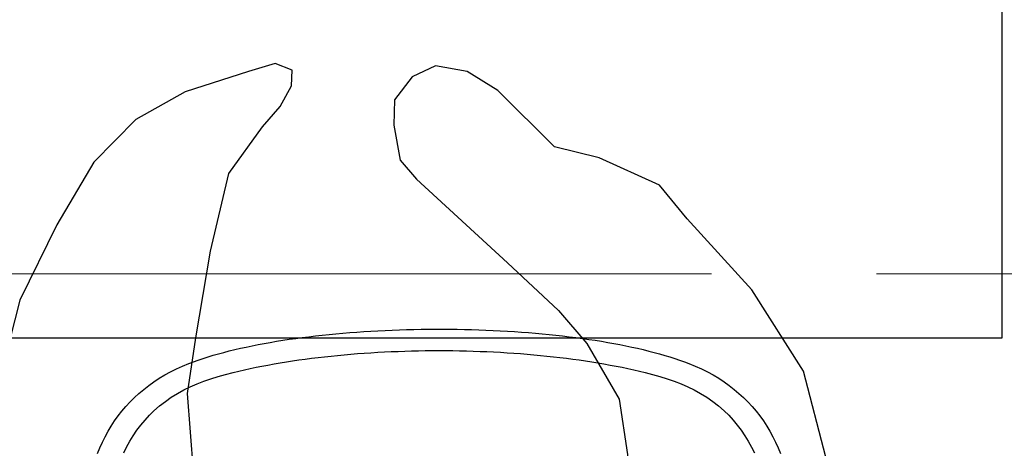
# Model space of a CAD drawing. Header units: millimetres. Extents: x 45699 to 251499, y 244 to 86446.
# Tile 54 of 240: x 96025 to 96622, y 34414 to 34674. Entities that reach past the tile are written whole.
import ezdxf

# ---------------------------------------------------------------- set-up
doc = ezdxf.new("R2010")
doc.units = ezdxf.units.MM
doc.header["$LTSCALE"] = 400
doc.linetypes.add('CENTER', pattern=[2, 1.25, -0.25, 0.25, -0.25])
for name, color, linetype in [('inr', 4, 'Continuous'), ('stramien', 1, 'CENTER'), ('symbol', 1, 'Continuous')]:
    doc.layers.add(name, color=color, linetype=linetype)

# ---------------------------------------------------------------- blocks, each defined once
blk = doc.blocks.new('symb-ps03_b2')
blk.add_lwpolyline([(82.2, -333.73), (93.49, -323.27), (109.57, -304.53), (119.85, -284.69), (121.28, -230.81), (122.48, -183.75), (115.83, -150.44), (104.24, -98.36), (90.78, -52.15), (69.01, -24.79), (57.73, -13.18), (50.16, -0.87), (49.41, 8.49), (59.39, 12.98), (75.77, 8.94), (114.72, -1.3), (145.34, -16.57), (172.08, -41.05), (196.39, -77.8), (221.07, -122.2), (235.72, -169.19), (249.93, -232.34), (265.93, -289.97), (270.29, -324.82), (267.36, -365.38), (252.24, -399.32), (234.6, -432.83), (213.47, -457.47), (181.15, -475.38), (140.99, -499.03), (102.83, -516.9), (26.94, -533.46), (-23.26, -539.32), (-83.08, -537.53), (-129.91, -527.67), (-165.07, -510.66), (-191.76, -478.72), (-217.74, -447.52), (-240.83, -394.03), (-258.09, -313.42), (-261.73, -241.7), (-250.83, -189), (-222.05, -138.32), (-185.21, -93.42), (-169.5, -72.24), (-133.78, -53.89), (-107.08, -45.73), (-74.51, -9.97), (-56.54, 2.32), (-37.52, 6.69), (-22.96, 0.81), (-11.7, -12.58), (-10.52, -27.93), (-13.17, -49.25), (-22.57, -61.11), (-75.09, -114.54), (-104.49, -144.91), (-120.66, -165.69), (-138.44, -200.31), (-141.83, -234.06), (-134.63, -284.5), (-123.43, -302.13), (-94.37, -318.79), (-69.05, -327.19), (-51.69, -333.04)])
blk.add_lwpolyline([(-74.51, -413.35, 0.078796), (-66.05, -458.32, 0.088041), (-45.71, -493.94, 0.105312), (-14.5, -518.49, 0.121926), (19.15, -525.8, 0.121926), (52.32, -516.57, 0.105312), (82.08, -490.27, 0.088041), (100.34, -453.54, 0.078796), (106.21, -408.16, 0.078796), (97.75, -363.19, 0.088041), (77.41, -327.57, 0.105312), (46.19, -303.02, 0.121926), (12.55, -295.71, 0.121926), (-20.62, -304.93, 0.105312), (-50.38, -331.24, 0.088041), (-68.65, -367.96, 0.078796)], format="xyb", close=True)
blk = doc.blocks.new('NUM1-CN02_B2')
for p, q in [((-5.46, -0.03), (-1.08, 0)), ((-1.08, 0), (3.3, 0)), ((-89.66, -6.14), (-85.74, -5.58)), ((-85.74, -5.58), (-81.78, -5.05)), ((-81.78, -5.05), (-77.78, -4.54)), ((-77.78, -4.54), (-73.73, -4.06)), ((-73.73, -4.06), (-69.65, -3.61)), ((-69.65, -3.61), (-65.54, -3.18)), ((-65.54, -3.18), (-61.39, -2.78)), ((-61.39, -2.78), (-57.21, -2.41)), ((-57.21, -2.41), (-53.01, -2.07)), ((-53.01, -2.07), (-48.78, -1.75)), ((-48.78, -1.75), (-44.52, -1.46)), ((-44.52, -1.46), (-40.24, -1.19)), ((-40.24, -1.19), (-35.94, -0.95)), ((-35.94, -0.95), (-31.62, -0.74)), ((-31.62, -0.74), (-27.29, -0.55)), ((-27.29, -0.55), (-22.94, -0.39)), ((-22.94, -0.39), (-18.58, -0.26)), ((-18.58, -0.26), (-14.22, -0.16)), ((-14.22, -0.16), (-9.84, -0.08)), ((-9.84, -0.08), (-5.46, -0.03)), ((3.3, 0), (7.69, -0.03)), ((7.69, -0.03), (12.07, -0.08)), ((12.07, -0.08), (16.44, -0.16)), ((16.44, -0.16), (20.81, -0.27)), ((20.81, -0.27), (25.16, -0.4)), ((25.16, -0.4), (29.51, -0.57)), ((29.51, -0.57), (33.84, -0.75)), ((33.84, -0.75), (38.16, -0.97)), ((38.16, -0.97), (42.45, -1.21)), ((42.45, -1.21), (46.73, -1.47)), ((46.73, -1.47), (50.98, -1.77)), ((50.98, -1.77), (55.21, -2.09)), ((55.21, -2.09), (59.42, -2.43)), ((59.42, -2.43), (63.59, -2.81)), ((63.59, -2.81), (67.74, -3.21)), ((67.74, -3.21), (71.85, -3.63)), ((71.85, -3.63), (75.92, -4.09)), ((75.92, -4.09), (79.96, -4.57)), ((79.96, -4.57), (83.96, -5.07)), ((83.96, -5.07), (87.92, -5.61)), ((87.92, -5.61), (91.83, -6.16)), ((-122.64, -12.37), (-119.21, -11.57)), ((-119.21, -11.57), (-115.71, -10.8)), ((-115.71, -10.8), (-112.15, -10.05)), ((-112.15, -10.05), (-108.54, -9.33)), ((-108.54, -9.33), (-104.87, -8.64)), ((-104.87, -8.64), (-101.14, -7.97)), ((-101.14, -7.97), (-97.36, -7.33)), ((-97.36, -7.33), (-93.54, -6.72)), ((-93.54, -6.72), (-89.66, -6.14)), ((91.83, -6.16), (95.7, -6.75)), ((95.7, -6.75), (99.52, -7.36)), ((99.52, -7.36), (103.29, -8)), ((103.29, -8), (107.01, -8.67)), ((107.01, -8.67), (110.68, -9.36)), ((110.68, -9.36), (114.29, -10.08)), ((114.29, -10.08), (117.84, -10.82)), ((117.84, -10.82), (121.33, -11.59)), ((121.33, -11.59), (124.75, -12.39)), ((-144.76, -18.71), (-141.82, -17.73)), ((-141.82, -17.73), (-138.8, -16.77)), ((-138.8, -16.77), (-135.71, -15.83)), ((-135.71, -15.83), (-132.55, -14.93)), ((-132.55, -14.93), (-129.31, -14.05)), ((-129.31, -14.05), (-126.01, -13.2)), ((-126.01, -13.2), (-122.64, -12.37)), ((-79.98, -18.12), (-76.11, -17.62)), ((-76.11, -17.62), (-72.21, -17.14)), ((-72.21, -17.14), (-68.29, -16.69)), ((-68.29, -16.69), (-64.34, -16.26)), ((-64.34, -16.26), (-60.37, -15.86)), ((-60.37, -15.86), (-56.37, -15.49)), ((-56.37, -15.49), (-52.35, -15.14)), ((-52.35, -15.14), (-48.32, -14.81)), ((-48.32, -14.81), (-44.27, -14.52)), ((-44.27, -14.52), (-40.2, -14.25)), ((-40.2, -14.25), (-36.11, -14)), ((-36.11, -14), (-32.02, -13.78)), ((-32.02, -13.78), (-27.91, -13.59)), ((-27.91, -13.59), (-23.79, -13.42)), ((-23.79, -13.42), (-19.66, -13.28)), ((-19.66, -13.28), (-15.53, -13.16)), ((-15.53, -13.16), (-11.39, -13.07)), ((-11.39, -13.07), (-7.24, -13.01)), ((-7.24, -13.01), (-3.1, -12.97)), ((-3.1, -12.97), (1.05, -12.95)), ((1.05, -12.95), (5.2, -12.97)), ((5.2, -12.97), (9.35, -13.01)), ((9.35, -13.01), (13.5, -13.07)), ((13.5, -13.07), (17.64, -13.16)), ((17.64, -13.16), (21.77, -13.28)), ((21.77, -13.28), (25.9, -13.42)), ((25.9, -13.42), (30.02, -13.59)), ((30.02, -13.59), (34.13, -13.78)), ((34.13, -13.78), (38.22, -14)), ((38.22, -14), (42.31, -14.25)), ((42.31, -14.25), (46.38, -14.52)), ((46.38, -14.52), (50.43, -14.82)), ((50.43, -14.82), (54.46, -15.14)), ((54.46, -15.14), (58.48, -15.49)), ((58.48, -15.49), (62.48, -15.87)), ((62.48, -15.87), (66.45, -16.27)), ((66.45, -16.27), (70.4, -16.7)), ((70.4, -16.7), (74.33, -17.15)), ((74.33, -17.15), (78.23, -17.63)), ((78.23, -17.63), (82.1, -18.13)), ((124.75, -12.39), (128.12, -13.22)), ((128.12, -13.22), (131.41, -14.07)), ((131.41, -14.07), (134.64, -14.95)), ((134.64, -14.95), (137.79, -15.85)), ((137.79, -15.85), (140.88, -16.78)), ((140.88, -16.78), (143.88, -17.74)), ((143.88, -17.74), (146.81, -18.72)), ((-157.97, -24.01), (-154.24, -22.33)), ((-154.24, -22.33), (-150.4, -20.77)), ((-150.4, -20.77), (-147.62, -19.73)), ((-150.4, -20.77), (-150.4, -20.77)), ((-147.62, -19.73), (-144.76, -18.71)), ((-116.85, -24.59), (-113.33, -23.83)), ((-113.33, -23.83), (-109.78, -23.09)), ((-109.78, -23.09), (-106.18, -22.38)), ((-106.18, -22.38), (-102.55, -21.69)), ((-102.55, -21.69), (-98.87, -21.03)), ((-98.87, -21.03), (-95.16, -20.4)), ((-95.16, -20.4), (-91.42, -19.79)), ((-91.42, -19.79), (-87.64, -19.21)), ((-87.64, -19.21), (-83.83, -18.65)), ((-83.83, -18.65), (-79.98, -18.12)), ((82.1, -18.13), (85.94, -18.66)), ((85.94, -18.66), (89.75, -19.22)), ((89.75, -19.22), (93.53, -19.8)), ((93.53, -19.8), (97.28, -20.41)), ((97.28, -20.41), (100.99, -21.04)), ((100.99, -21.04), (104.67, -21.7)), ((104.67, -21.7), (108.3, -22.38)), ((108.3, -22.38), (111.9, -23.09)), ((111.9, -23.09), (115.46, -23.83)), ((115.46, -23.83), (118.97, -24.59)), ((146.81, -18.72), (149.66, -19.73)), ((149.66, -19.73), (152.43, -20.77)), ((152.43, -20.77), (156.28, -22.33)), ((152.43, -20.77), (152.43, -20.77)), ((156.28, -22.33), (160.01, -24.01)), ((-171.68, -31.87), (-168.43, -29.74)), ((-168.43, -29.74), (-165.06, -27.72)), ((-165.06, -27.72), (-161.58, -25.81)), ((-161.58, -25.81), (-157.97, -24.01)), ((-137.12, -29.99), (-132.76, -28.62)), ((-132.76, -28.62), (-128.3, -27.36)), ((-128.3, -27.36), (-123.74, -26.2)), ((-123.74, -26.2), (-120.31, -25.38)), ((-120.31, -25.38), (-116.85, -24.59)), ((118.97, -24.59), (122.44, -25.38)), ((122.44, -25.38), (125.87, -26.2)), ((125.87, -26.2), (130.43, -27.36)), ((130.43, -27.36), (134.89, -28.62)), ((134.89, -28.62), (139.25, -29.98)), ((160.01, -24.01), (163.61, -25.81)), ((163.61, -25.81), (167.1, -27.72)), ((167.1, -27.72), (170.47, -29.74)), ((170.47, -29.74), (173.72, -31.87)), ((-177.81, -36.44), (-174.81, -34.1)), ((-174.81, -34.1), (-171.68, -31.87)), ((-153.56, -36.8), (-149.61, -34.87)), ((-149.61, -34.87), (-145.55, -33.1)), ((-145.55, -33.1), (-141.39, -31.47)), ((-141.39, -31.47), (-137.12, -29.99)), ((139.25, -29.98), (143.52, -31.47)), ((143.52, -31.47), (147.68, -33.09)), ((147.68, -33.09), (151.74, -34.87)), ((151.74, -34.87), (155.69, -36.8)), ((173.72, -31.87), (176.84, -34.1)), ((176.84, -34.1), (179.85, -36.44)), ((-186.11, -44.07), (-183.46, -41.43)), ((-183.46, -41.43), (-180.7, -38.88)), ((-180.7, -38.88), (-177.81, -36.44)), ((-164.73, -43.72), (-161.12, -41.22)), ((-161.12, -41.22), (-157.4, -38.92)), ((-157.4, -38.92), (-153.56, -36.8)), ((155.69, -36.8), (159.52, -38.91)), ((159.52, -38.91), (163.25, -41.22)), ((163.25, -41.22), (166.86, -43.72)), ((179.85, -36.44), (182.74, -38.88)), ((182.74, -38.88), (185.5, -41.43)), ((185.5, -41.43), (188.15, -44.07)), ((-191.03, -49.63), (-188.63, -46.8)), ((-188.63, -46.8), (-186.11, -44.07)), ((-171.6, -49.4), (-168.23, -46.45)), ((-168.23, -46.45), (-164.73, -43.72)), ((166.86, -43.72), (170.35, -46.45)), ((170.35, -46.45), (173.73, -49.4)), ((188.15, -44.07), (190.67, -46.8)), ((190.67, -46.8), (193.07, -49.63)), ((-195.47, -55.56), (-193.31, -52.55)), ((-193.31, -52.55), (-191.03, -49.63)), ((-177.05, -55.01), (-174.39, -52.13)), ((-174.39, -52.13), (-171.6, -49.4)), ((-171.6, -49.4), (-171.6, -49.4)), ((173.73, -49.4), (176.52, -52.13)), ((176.52, -52.13), (179.18, -55.01)), ((193.07, -49.63), (195.35, -52.55)), ((195.35, -52.55), (197.51, -55.56)), ((-199.42, -61.83), (-197.5, -58.65)), ((-197.5, -58.65), (-195.47, -55.56)), ((-181.96, -61.2), (-179.57, -58.04)), ((-179.57, -58.04), (-177.05, -55.01)), ((179.18, -55.01), (181.7, -58.04)), ((181.7, -58.04), (184.08, -61.2)), ((197.51, -55.56), (199.54, -58.65)), ((199.54, -58.65), (201.46, -61.83)), ((-202.88, -68.44), (-201.21, -65.09)), ((-201.21, -65.09), (-199.42, -61.83)), ((-186.27, -67.86), (-184.19, -64.47)), ((-184.19, -64.47), (-181.96, -61.2)), ((184.08, -61.2), (186.32, -64.47)), ((186.32, -64.47), (188.4, -67.86)), ((201.46, -61.83), (203.25, -65.09)), ((203.25, -65.09), (204.91, -68.44)), ((-204.42, -71.85), (-202.88, -68.44)), ((-189.96, -74.9), (-188.2, -71.34)), ((-188.2, -71.34), (-186.27, -67.86)), ((188.4, -67.86), (190.33, -71.34)), ((190.33, -71.34), (192.09, -74.9)), ((204.91, -68.44), (206.46, -71.85)), ((-205.84, -75.35), (-204.42, -71.85)), ((206.46, -71.85), (207.88, -75.35))]:
    blk.add_line(p, q)

msp = doc.modelspace()

# ---------------------------------------------------------------- linework, layer by layer
at = {"layer": 'inr'}
msp.add_lwpolyline([(95920.6, 35181.33), (95920.6, 34481.33), (96620.6, 34481.33), (96620.6, 35181.33)], close=True, dxfattribs=at)
at = {"layer": 'stramien', "lineweight": 0}
msp.add_line((92744.44, 34520), (107231.89, 34520), dxfattribs=at)

# ---------------------------------------------------------------- block references
at = {"layer": 'inr'}
msp.add_blockref('NUM1-CN02_B2', (96278.38, 34486.55), dxfattribs=at)
at = {"layer": 'symbol', "linetype": 'Continuous', "lineweight": 0, "xscale": -1, "rotation": 2.875476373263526}
msp.add_blockref('symb-ps03_b2', (96240.18, 34637.32), dxfattribs=at)

doc.saveas('drawing.dxf')
